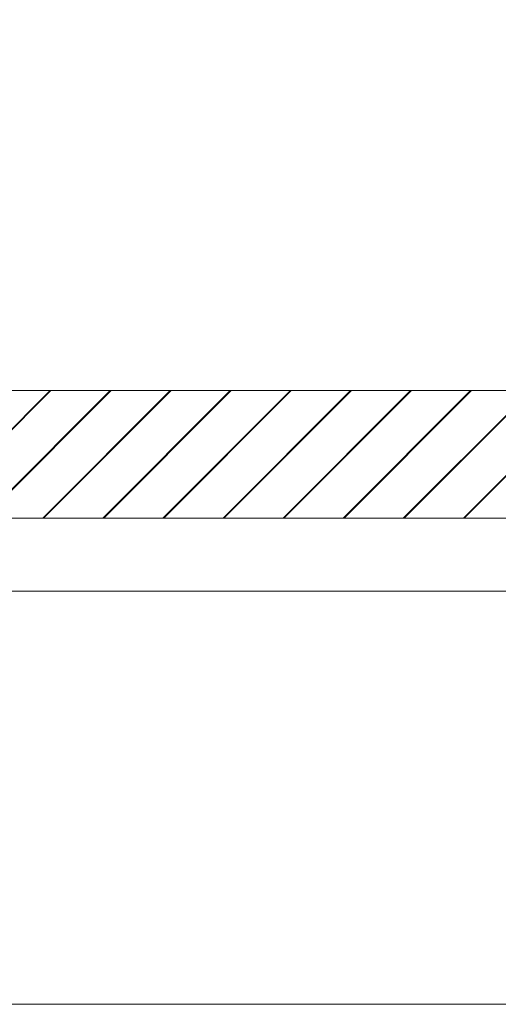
# Model space of a CAD drawing. Header units: inches. Extents: x 57112 to 98566, y -51777 to -16564.
# Tile 6 of 138: x 71624 to 71664, y -21359 to -21276. Entities that reach past the tile are written whole.
import ezdxf

# ---------------------------------------------------------------- set-up
doc = ezdxf.new("R2010")
doc.units = ezdxf.units.IN
doc.header["$MEASUREMENT"] = 0
doc.layers.get('0').update_dxf_attribs({"color": 251, "lineweight": 0})
doc.layers.add('A--tabelka rysunku', color=7, linetype='Continuous', lineweight=0)

# ---------------------------------------------------------------- blocks, each defined once
blk = doc.blocks.new('*X2776')
for p, q in [((1028.06, 4271.38), (1088.06, 4331.38)), ((1028.46, 4271.38), (1088.46, 4331.38)), ((1056.35, 4271.38), (1116.35, 4331.38)), ((1056.75, 4271.38), (1116.75, 4331.38)), ((1084.63, 4271.38), (1144.63, 4331.38)), ((1085.03, 4271.38), (1145.03, 4331.38)), ((1112.92, 4271.38), (1172.92, 4331.38)), ((1113.32, 4271.38), (1173.32, 4331.38)), ((1141.2, 4271.38), (1201.2, 4331.38)), ((1141.6, 4271.38), (1201.6, 4331.38)), ((1169.49, 4271.38), (1229.49, 4331.38)), ((1169.89, 4271.38), (1229.89, 4331.38)), ((1197.77, 4271.38), (1257.77, 4331.38)), ((1198.17, 4271.38), (1258.17, 4331.38)), ((1226.05, 4271.38), (1286.05, 4331.38)), ((1226.45, 4271.38), (1286.45, 4331.38)), ((1254.34, 4271.38), (1314.34, 4331.38)), ((1254.74, 4271.38), (1314.74, 4331.38)), ((1282.62, 4271.38), (1342.62, 4331.38)), ((1283.02, 4271.38), (1343.02, 4331.38))]:
    blk.add_line(p, q)
blk = doc.blocks.new('A$C6761DF6A')
for p, q in [((531.64, 60), (2201.45, 60)), ((3261.54, 0), (531.64, 0))]:
    blk.add_line(p, q)
blk.add_blockref('*X2776', (848.87, -4271.38))

msp = doc.modelspace()

# ---------------------------------------------------------------- linework, layer by layer
at = {"layer": 'A--tabelka rysunku', "linetype": 'Continuous', "elevation": 151.8}
for points in [[(71112.151, -21359.191), (73212.151, -21359.191), (73212.151, -19874.191), (71112.151, -19874.191)], [(71237.151, -21324.191), (73177.151, -21324.191), (73177.151, -19909.191), (71237.151, -19909.191)]]:
    msp.add_lwpolyline(points, close=True, dxfattribs=at)

# ---------------------------------------------------------------- block references
at = {"color": 6, "linetype": 'Continuous', "lineweight": 60, "ltscale": 8, "xscale": 0.18, "yscale": 0.18, "zscale": 0.18}
msp.add_blockref('A$C6761DF6A', (71277.559, -21318.021), dxfattribs=at)

doc.saveas('drawing.dxf')
